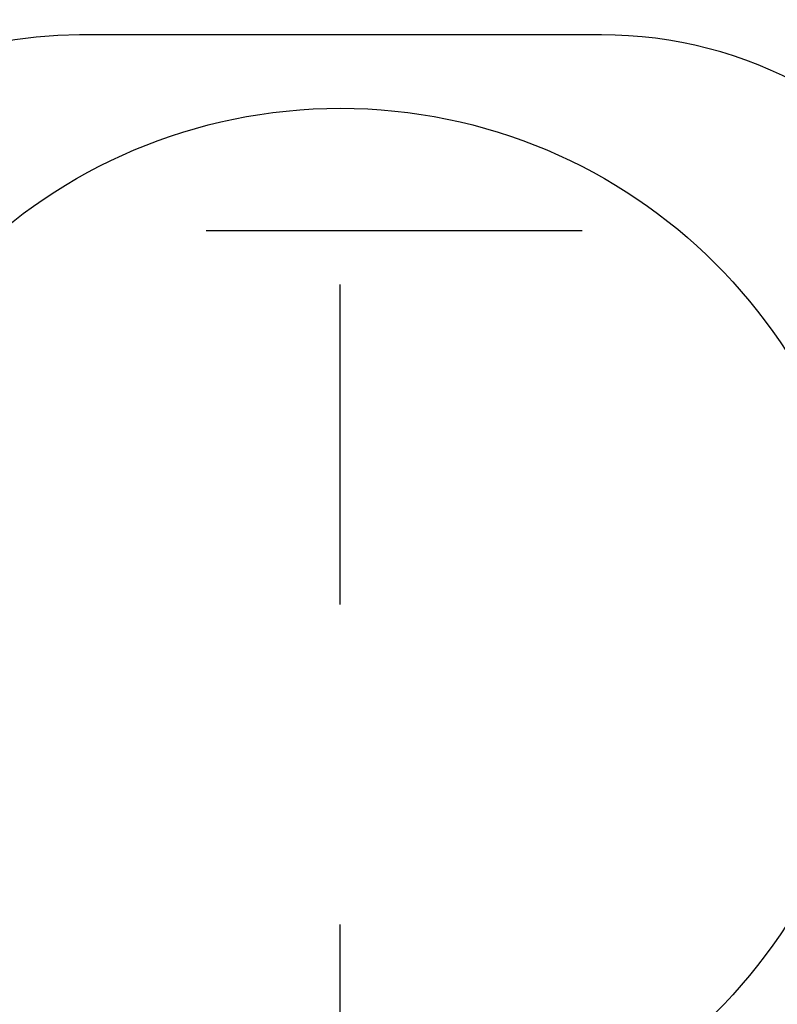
# Model space of a CAD drawing. Header units: millimetres. Extents: x 0 to 1189, y 0 to 841.
# Tile 112 of 118: x 610 to 621, y 607 to 622. Entities that reach past the tile are written whole.
import ezdxf

# ---------------------------------------------------------------- set-up
doc = ezdxf.new("R2010")
doc.units = ezdxf.units.MM
doc.header["$LTSCALE"] = 65.395
doc.linetypes.add('CENTER', pattern=[0.6, 0.375, -0.075, 0.075, -0.075])
doc.layers.get('0').update_dxf_attribs({"linetype": 'CONTINUOUS'})
for name, color, linetype in [('1907_161101_20_SIMPLE1_B_PBL269', 7, 'CONTINUOUS'), ('1907_161101_20_SIMPLE1_X_ABL268', 7, 'CONTINUOUS'), ('1997_111200_08_SIMPLE1_A_ABL99', 7, 'CONTINUOUS'), ('32097_030000_TLKS_V_ABL31', 7, 'CONTINUOUS'), ('32097_100000_TLKS_V_ABL74', 7, 'CONTINUOUS'), ('new_view_1_VBL0', 7, 'CONTINUOUS')]:
    doc.layers.add(name, color=color, linetype=linetype)

# ---------------------------------------------------------------- blocks, each defined once
blk = doc.blocks.new('1997_111200_08_SIMPLE1_T6_A_PBL161', base_point=(614.504, 603.75))
at = {"layer": '1997_111200_08_SIMPLE1_T6_A_PBL161', "color": 7, "linetype": 'CONTINUOUS'}
blk.add_line((618.504, 622), (610.504, 622), dxfattribs=at)
blk.add_circle((614.504, 612.75), 8.125, dxfattribs=at)
for centre, start, end in [((610.504, 615.5), 90, 180), ((618.504, 615.5), 32.2971, 90)]:
    blk.add_arc(centre, 6.5, start, end, dxfattribs=at)
blk = doc.blocks.new('1997_111200_08_SIMPLE1_A_ABL99', base_point=(677.925, 611.853))
at = {"layer": '1997_111200_08_SIMPLE1_T6_A_PBL161'}
blk.add_blockref('1997_111200_08_SIMPLE1_T6_A_PBL161', (614.504, 603.75), dxfattribs=at)
blk = doc.blocks.new('32097_100000_TLKS_V_ABL74', base_point=(689.35, 616.775))
at = {"layer": '1997_111200_08_SIMPLE1_A_ABL99'}
blk.add_blockref('1997_111200_08_SIMPLE1_A_ABL99', (677.925, 611.853), dxfattribs=at)
blk = doc.blocks.new('32097_030000_TLKS_V_ABL31', base_point=(716.6, 640.937))
at = {"layer": '32097_100000_TLKS_V_ABL74'}
blk.add_blockref('32097_100000_TLKS_V_ABL74', (689.35, 616.775), dxfattribs=at)
blk = doc.blocks.new('32097_000000_TLKS_MARKETING_ABL1', base_point=(710.175, 640.937))
at = {"layer": '32097_030000_TLKS_V_ABL31'}
blk.add_blockref('32097_030000_TLKS_V_ABL31', (716.6, 640.937), dxfattribs=at)
blk = doc.blocks.new('1907_161101_20_SIMPLE1_B_PBL269', base_point=(614.5, 652.276))
at = {"layer": '1907_161101_20_SIMPLE1_B_PBL269', "color": 2, "linetype": 'CENTER'}
blk.add_line((614.5, 583.84), (614.5, 720.713), dxfattribs=at)
blk = doc.blocks.new('1907_161101_20_SIMPLE1_X_ABL268', base_point=(614.5, 652.276))
at = {"layer": '1907_161101_20_SIMPLE1_B_PBL269'}
blk.add_blockref('1907_161101_20_SIMPLE1_B_PBL269', (614.5, 652.276), dxfattribs=at)
blk = doc.blocks.new('NEW_VIEW_1_VBL0', base_point=(717.582, 642.631))
at = {"layer": '1907_161101_20_SIMPLE1_X_ABL268'}
blk.add_blockref('1907_161101_20_SIMPLE1_X_ABL268', (614.5, 652.276), dxfattribs=at)
at = {"layer": '32097_000000_TLKS_MARKETING_ABL1'}
blk.add_blockref('32097_000000_TLKS_MARKETING_ABL1', (710.175, 640.937), dxfattribs=at)

msp = doc.modelspace()

# ---------------------------------------------------------------- linework, layer by layer
at = {"color": 7, "linetype": 'CONTINUOUS'}
msp.add_line((618.21121, 618.99856), (612.44626, 618.99856), dxfattribs=at)

# ---------------------------------------------------------------- block references
at = {"layer": 'new_view_1_VBL0'}
msp.add_blockref('NEW_VIEW_1_VBL0', (717.5825, 642.63132), dxfattribs=at)

doc.saveas('drawing.dxf')
